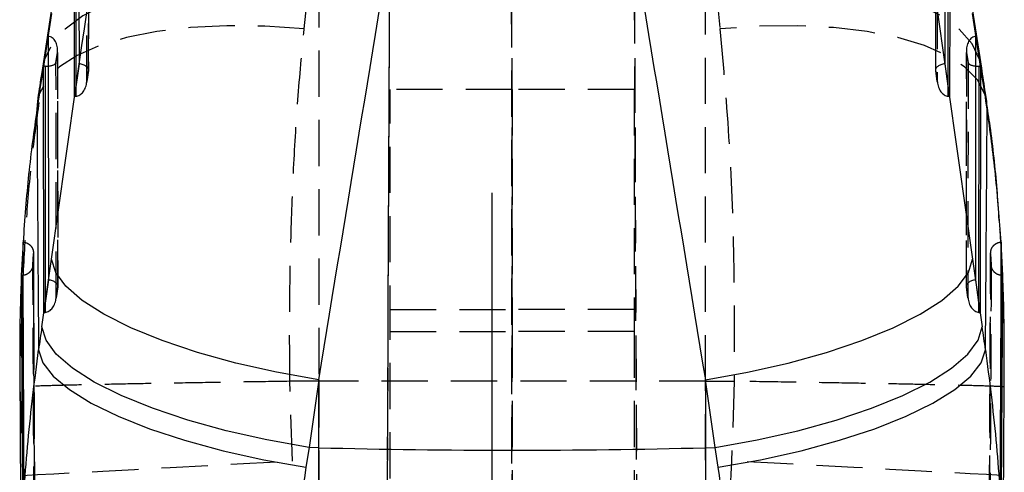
# Model space of a CAD drawing. Extents: x 30 to 368, y 10 to 283.
# Tile 23 of 26: x 210 to 238, y 249 to 262. Entities that reach past the tile are written whole.
import ezdxf

# ---------------------------------------------------------------- set-up
doc = ezdxf.new("R2010")
doc.units = 0
doc.linetypes.add('CENTERX2', pattern=[20.32, 12.7, -2.54, 2.54, -2.54])
doc.linetypes.add('HIDDEN', pattern=[1.905, 1.27, -0.635])
doc.layers.get('0').update_dxf_attribs({"linetype": 'CONTINUOUS'})

msp = doc.modelspace()

# ---------------------------------------------------------------- linework, layer by layer
at = {"color": 7, "linetype": 'HIDDEN'}
for p, q in [((220.35954, 197.537035), (220.685507, 272.172175)), ((223.990906, 272.093959), (224.002295, 197.414011)), ((227.320595, 272.093959), (227.646269, 197.52486)), ((212.367073, 266.277067), (212.371821, 260.325573)), ((212.374703, 260.346658), (212.369927, 266.334019)), ((235.635883, 266.334019), (235.631106, 260.346658)), ((235.633988, 260.325573), (235.638736, 266.277067)), ((212.328932, 260.022931), (212.324163, 265.999146)), ((235.681646, 265.999146), (235.676877, 260.022931)), ((220.359545, 198.195748), (220.648717, 264.380373)), ((224.002295, 198.095739), (223.992262, 263.854302)), ((227.646263, 198.207922), (227.359439, 263.854302)), ((218.293872, 261.473827), (218.427553, 262.768976)), ((218.69512, 262.779407), (218.69512, 251.788251)), ((229.310689, 251.788251), (229.310689, 262.779407)), ((229.578256, 262.768976), (229.711937, 261.473827)), ((211.53317, 254.408471), (211.528007, 260.880805)), ((236.477802, 260.880805), (236.472639, 254.408471)), ((211.482245, 260.545932), (211.525154, 260.823853)), ((211.525154, 260.823853), (211.530289, 254.387386)), ((236.47552, 254.387386), (236.480655, 260.823853)), ((236.480655, 260.823853), (236.523564, 260.545932)), ((211.487399, 254.084743), (211.482245, 260.545932)), ((212.3255, 259.993918), (212.373933, 260.335676)), ((212.371821, 260.325573), (212.328932, 260.022931)), ((235.631876, 260.335676), (235.680309, 259.993918)), ((235.676877, 260.022931), (235.633988, 260.325573)), ((236.523564, 260.545932), (236.51841, 254.084743)), ((212.027217, 259.894542), (212.027435, 259.6213)), ((220.652905, 253.154896), (220.652905, 259.807803)), ((224.002905, 259.807803), (220.652905, 259.807803)), ((224.002905, 259.807803), (224.002905, 253.154896)), ((227.352904, 259.807803), (224.002905, 259.807803)), ((227.352904, 259.807803), (227.352904, 253.154896)), ((235.978375, 259.6213), (235.978592, 259.894542)), ((210.847967, 254.988692), (210.86372, 255.293689)), ((210.863728, 255.291156), (210.847977, 254.985727)), ((210.86372, 255.293689), (210.863728, 255.291156)), ((210.892473, 249.393157), (210.865659, 255.302422)), ((237.140303, 255.302347), (237.10904, 248.493269)), ((237.142081, 255.291156), (237.142089, 255.293689)), ((237.157832, 254.985727), (237.142081, 255.291156)), ((237.142089, 255.293689), (237.157842, 254.988692)), ((210.847977, 254.985727), (210.847967, 254.988692)), ((237.157842, 254.988692), (237.157832, 254.985727)), ((211.483968, 254.055731), (211.5324, 254.397489)), ((211.530289, 254.387386), (211.487399, 254.084743)), ((236.473409, 254.397489), (236.521841, 254.055731)), ((236.51841, 254.084743), (236.47552, 254.387386)), ((237.501692, 253.645293), (237.474175, 254.409157)), ((211.185685, 253.956355), (211.185903, 253.683112)), ((236.819906, 253.683112), (236.820124, 253.956355)), ((220.652905, 253.760718), (224.002905, 253.760718)), ((227.352904, 253.760718), (224.002905, 253.760718)), ((220.652905, 253.154896), (224.002905, 253.154896)), ((220.652905, 201.493181), (220.652905, 253.154896)), ((227.352904, 253.154896), (224.002905, 253.154896)), ((224.002905, 253.154896), (224.002905, 201.493181)), ((227.352904, 253.154896), (227.352904, 201.493181)), ((237.512546, 251.948155), (237.509827, 252.451442)), ((210.488672, 252.101861), (210.490393, 251.631178)), ((237.513257, 251.948155), (237.512188, 252.104871)), ((217.900737, 251.787953), (217.902763, 251.787968)), ((217.973708, 249.601252), (217.900737, 251.787953)), ((218.69512, 251.788251), (217.902763, 251.787968)), ((218.69512, 251.788251), (218.69512, 236.281946)), ((229.310689, 236.281946), (229.310689, 251.788251)), ((229.310689, 251.788251), (230.103046, 251.787968)), ((230.105072, 251.787953), (230.032102, 249.601252)), ((230.103046, 251.787968), (230.105072, 251.787953)), ((210.490393, 251.631178), (210.575473, 249.201193)), ((218.69512, 236.281946), (217.973708, 249.601252)), ((230.032102, 249.601252), (229.310689, 236.281946)), ((210.890269, 249.373048), (210.894711, 248.480774))]:
    msp.add_line(p, q, dxfattribs=at)
at = {"color": 7, "linetype": 'CONTINUOUS'}
for p, q in [((212.10987, 266.724728), (212.114825, 260.512747)), ((235.890984, 260.512747), (235.895939, 266.724728)), ((211.988234, 259.619467), (211.983221, 265.904404)), ((236.022588, 265.904404), (236.017575, 259.619467)), ((211.376739, 262.140371), (211.109172, 260.396413)), ((236.896637, 260.396413), (236.62907, 262.140371)), ((211.359333, 261.893265), (211.091765, 260.149292)), ((236.914044, 260.149292), (236.646476, 261.893265)), ((211.141302, 260.45119), (211.26795, 261.271514)), ((211.26795, 261.271514), (211.273292, 254.574559)), ((236.732517, 254.574559), (236.737859, 261.271514)), ((236.737859, 261.271514), (236.864507, 260.45119)), ((211.146702, 253.68128), (211.141302, 260.45119)), ((212.114825, 260.512747), (211.988234, 259.619467)), ((236.017575, 259.619467), (235.890984, 260.512747)), ((236.864507, 260.45119), (236.859107, 253.68128)), ((210.970349, 259.478472), (210.958085, 259.265356)), ((210.577853, 255.613394), (210.530185, 254.696332)), ((210.57786, 255.611382), (210.577853, 255.613394)), ((237.427956, 255.613394), (237.427949, 255.611382)), ((237.475624, 254.696332), (237.427956, 255.613394)), ((211.093841, 253.28318), (211.359333, 255.145587)), ((236.646476, 255.145587), (236.911968, 253.28318)), ((210.530185, 254.696332), (210.530198, 254.693039)), ((210.543988, 254.696332), (210.530185, 254.696332)), ((210.530198, 254.693039), (210.565378, 247.7419)), ((237.461821, 254.696332), (237.424397, 254.702605)), ((237.440431, 247.7419), (237.475612, 254.693039)), ((237.475624, 254.696332), (237.461821, 254.696332)), ((237.474175, 254.409157), (237.463829, 254.696332)), ((237.475612, 254.693039), (237.475624, 254.696332)), ((211.273292, 254.574559), (211.146702, 253.68128)), ((236.859107, 253.68128), (236.732517, 254.574559)), ((210.486106, 252.101846), (210.535271, 245.490983)), ((218.69512, 251.83218), (218.429629, 249.96978)), ((218.69512, 249.96309), (218.69512, 251.83218)), ((229.310689, 251.83218), (229.310689, 249.96309)), ((229.576181, 249.96978), (229.310689, 251.83218)), ((218.429629, 249.96978), (218.34025, 249.427803)), ((218.69512, 249.96309), (218.429629, 249.96978)), ((218.69512, 237.783782), (218.69512, 249.96309)), ((229.310689, 249.96309), (229.576181, 249.96978)), ((229.310689, 249.96309), (229.310689, 237.783782)), ((229.665559, 249.427803), (229.576181, 249.96978))]:
    msp.add_line(p, q, dxfattribs=at)
at = {"color": 8, "linetype": 'CONTINUOUS'}
for p, q in [((212.022423, 265.903137), (212.027217, 259.894542)), ((235.978592, 259.894542), (235.983386, 265.903137)), ((211.109172, 260.396413), (211.091765, 260.149292)), ((211.180504, 260.449923), (211.185685, 253.956355)), ((236.820124, 253.956355), (236.825305, 260.449923)), ((236.914044, 260.149292), (236.896637, 260.396413)), ((237.047724, 259.265356), (237.035526, 259.47804))]:
    msp.add_line(p, q, dxfattribs=at)
at = {"color": 218, "linetype": 'CENTERX2'}
msp.add_line((223.452905, 204.020141), (223.452905, 256.971051), dxfattribs=at)
at = {"color": 7, "linetype": 'HIDDEN', "flags": 128}
for points in [[(218.427553, 262.768976), (217.353888, 262.828626), (216.312743, 262.821384), (215.323127, 262.747399), (214.403107, 262.607999), (213.569477, 262.40576), (212.837458, 262.144349), (212.220413, 261.828549), (211.729607, 261.464111), (211.374, 261.057712), (211.160085, 260.616757), (211.109172, 260.396413)], [(236.896637, 260.396413), (236.845725, 260.616757), (236.631809, 261.057712), (236.276202, 261.464111), (235.785396, 261.828549), (235.168351, 262.144349), (234.436332, 262.40576), (233.602702, 262.607999), (232.682682, 262.747399), (231.693066, 262.821384), (230.651921, 262.828626), (229.578256, 262.768976)], [(218.293872, 261.473827), (217.214675, 261.545308), (216.168437, 261.556573), (215.174454, 261.507429), (214.251059, 261.398785), (213.415286, 261.232637), (212.682547, 261.01204), (212.066361, 260.741077), (211.57809, 260.42474), (211.226741, 260.068871), (211.018795, 259.68001), (210.970349, 259.478472)], [(237.035526, 259.47804), (236.987015, 259.68001), (236.779068, 260.068871), (236.427719, 260.42474), (235.939448, 260.741077), (235.323262, 261.01204), (234.590523, 261.232637), (233.75475, 261.398785), (232.831355, 261.507429), (231.837373, 261.556573), (230.791134, 261.545308), (229.711937, 261.473827)], [(210.575473, 249.201193), (210.689497, 249.207444), (210.973534, 249.222874), (211.421541, 249.247156), (212.023989, 249.27976), (212.76806, 249.320008), (213.637927, 249.367036), (214.615084, 249.419845), (215.678744, 249.477312), (216.806281, 249.538213), (217.973708, 249.601252)], [(237.430336, 249.201193), (237.316313, 249.207444), (237.032275, 249.222874), (236.584268, 249.247156), (235.98182, 249.27976), (235.237749, 249.320008), (234.367882, 249.367036), (233.390726, 249.419845), (232.327065, 249.477312), (231.199528, 249.538213), (230.032102, 249.601252)]]:
    msp.add_lwpolyline(points, dxfattribs=at)
at = {"color": 7, "linetype": 'CONTINUOUS', "flags": 128}
for points in [[(218.69512, 251.83218), (217.538067, 252.039097), (216.420594, 252.291061), (215.366422, 252.582721), (214.397923, 252.907894), (213.535657, 253.259666), (212.797925, 253.630571), (212.200387, 254.012756), (211.755723, 254.39807), (211.473375, 254.778378), (211.359333, 255.145587)], [(229.310689, 251.83218), (230.467742, 252.039097), (231.585215, 252.291061), (232.639388, 252.582721), (233.607886, 252.907894), (234.470152, 253.259666), (235.207884, 253.630571), (235.805422, 254.012756), (236.250086, 254.39807), (236.532434, 254.778378), (236.646476, 255.145587)], [(218.429629, 249.96978), (217.272575, 250.176698), (216.155103, 250.428662), (215.10093, 250.720329), (214.132432, 251.045495), (213.270166, 251.397267), (212.532434, 251.768179), (211.934896, 252.150349), (211.490232, 252.535678), (211.207883, 252.915971), (211.093841, 253.28318)], [(229.576181, 249.96978), (230.733234, 250.176698), (231.850706, 250.428662), (232.904879, 250.720329), (233.873377, 251.045495), (234.735643, 251.397267), (235.473375, 251.768179), (236.070914, 252.150349), (236.515577, 252.535678), (236.797926, 252.915971), (236.911968, 253.28318)], [(211.004463, 252.654455), (211.120063, 252.300031), (211.403589, 251.932286), (211.849038, 251.558967), (212.446972, 251.18801), (213.184729, 250.827268), (214.046679, 250.484377), (215.014565, 250.16661), (216.067886, 249.880686), (217.184331, 249.632664), (218.34025, 249.427803)], [(229.665559, 249.427803), (230.821478, 249.632664), (231.937923, 249.880686), (232.991244, 250.16661), (233.95913, 250.484377), (234.821081, 250.827268), (235.558837, 251.18801), (236.156771, 251.558967), (236.60222, 251.932286), (236.885746, 252.300031), (237.001346, 252.654455)]]:
    msp.add_lwpolyline(points, dxfattribs=at)
at = {"color": 7, "linetype": 'CONTINUOUS'}
msp.add_arc((224.002905, 460.968835), 211.072493, 268.55904613, 271.44095387, dxfattribs=at)
for centre, major_axis, ratio, start_param, end_param in [((215.959413, 312.532347), (52.665878, 373.27607), 0.009293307, 4.559350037, 4.598489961), ((232.046396, 312.532347), (-52.665878, 373.27607), 0.009293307, 1.684695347, 1.72383527), ((224.002905, 311.548059), (60.744672, 373.439732), 0.011639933, 4.553685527, 4.592825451), ((224.002905, 311.548059), (-60.744672, 373.439732), 0.011639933, 1.690359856, 1.72949978), ((211.138517, 260.310179), (0.307396, 0.00048), 0.458727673, 1.433064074, 1.561024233), ((211.180613, 260.58284), (0.304348, -0.023234), 0.43446495, 4.745184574, 5.038681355), ((236.825196, 260.58284), (0.304348, 0.023234), 0.43446495, 4.386096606, 4.679593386), ((236.867292, 260.310179), (0.307396, -0.00048), 0.458727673, 1.58056842, 1.708528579), ((211.173985, 252.628176), (2.126161, 17.303353), 0.063383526, 1.12893537, 1.184929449), ((236.831824, 252.628176), (-2.126161, 17.303353), 0.063383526, 5.098255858, 5.154249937), ((212.547562, 235.716292), (7.212553, 58.697965), 0.063383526, 1.274660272, 1.285866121), ((235.458247, 235.716292), (-7.212553, 58.697965), 0.063383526, 4.997319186, 5.008525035)]:
    msp.add_ellipse(centre, major_axis=major_axis, ratio=ratio, start_param=start_param, end_param=end_param, dxfattribs=at)
at = {"color": 7, "linetype": 'HIDDEN'}
for centre, major_axis, ratio, start_param, end_param in [((211.223523, 260.860771), (0.03146, 0.412108), 0.734890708, 4.678886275, 6.240260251), ((236.782286, 260.860771), (-0.03146, 0.412108), 0.734890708, 0.042925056, 1.604299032), ((211.180613, 260.58284), (0.304348, -0.023234), 0.43446495, 5.038681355, 6.178598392), ((212.07019, 260.36249), (0.304322, -0.021334), 0.504707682, 6.180867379, 7.742241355), ((235.935619, 260.36249), (0.304322, 0.021334), 0.504707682, 1.682536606, 3.243910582), ((236.825196, 260.58284), (0.304348, 0.023234), 0.43446495, 3.246179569, 4.386096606), ((212.0273, 260.059841), (0.030752, 0.438652), 0.690579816, 3.243203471, 4.676617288), ((235.978509, 260.059841), (-0.030752, 0.438652), 0.690579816, 1.606568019, 3.039981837), ((211.985224, 259.762932), (0.307385, 0.004728), 0.466748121, 4.715004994, 4.842965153), ((236.020585, 259.762932), (0.307385, -0.004728), 0.466748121, 4.581812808, 4.709772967), ((211.228658, 254.424302), (0.304322, -0.021334), 0.504707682, 6.180867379, 7.742241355), ((236.777151, 254.424302), (0.304322, 0.021334), 0.504707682, 1.682536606, 3.243910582), ((211.185768, 254.121653), (0.030752, 0.438652), 0.690579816, 3.243203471, 4.676617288), ((236.820041, 254.121653), (-0.030752, 0.438652), 0.690579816, 1.606568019, 3.039981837), ((211.143691, 253.824743), (0.307385, 0.004728), 0.466748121, 4.715004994, 4.842965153), ((236.862118, 253.824743), (0.307385, -0.004728), 0.466748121, 4.581812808, 4.709772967)]:
    msp.add_ellipse(centre, major_axis=major_axis, ratio=ratio, start_param=start_param, end_param=end_param, dxfattribs=at)
for points, knots in [([(217.902763, 251.787968), (217.899211, 252.354285), (217.891399, 253.599886), (217.921256, 255.513649), (217.994573, 257.530745), (218.112664, 259.530235), (218.23347, 260.82596), (218.293872, 261.473827)], [0, 0, 0, 0, 0.170521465, 0.375057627, 0.579590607, 0.789794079, 1, 1, 1, 1]), ([(229.711937, 261.473827), (229.804141, 260.424518), (229.990268, 258.306337), (230.11008, 255.035791), (230.105325, 252.84), (230.103046, 251.787968)], [0, 0, 0, 0, 0.338341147, 0.682990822, 1, 1, 1, 1]), ([(211.0144, 259.450994), (210.949597, 258.979049), (210.806574, 257.937451), (210.660849, 256.28897), (210.562547, 254.534302), (210.519887, 253.251946), (210.522754, 252.55716), (210.523209, 252.446942)], [0, 0, 0, 0, 0.209046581, 0.461372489, 0.709624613, 0.953935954, 1, 1, 1, 1]), ([(237.463829, 254.696332), (237.457777, 254.904001), (237.442926, 255.413575), (237.402623, 255.91342), (237.378746, 256.20956)], [0, 0, 0, 0, 0.407536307, 1, 1, 1, 1]), ([(210.577853, 255.613394), (210.605133, 255.609583), (210.665689, 255.601123), (210.750007, 255.554178), (210.818855, 255.479964), (210.860551, 255.389024), (210.862697, 255.324441), (210.863718, 255.293689)], [0, 0, 0, 0, 0.170481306, 0.378449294, 0.588711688, 0.804165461, 1, 1, 1, 1]), ([(237.142089, 255.293689), (237.143681, 255.328829), (237.146864, 255.399121), (237.196674, 255.494703), (237.273298, 255.567424), (237.35596, 255.605045), (237.409129, 255.611211), (237.427956, 255.613394)], [0, 0, 0, 0, 0.2234395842, 0.4469693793, 0.667478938, 0.8822520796, 1, 1, 1, 1]), ([(210.863728, 255.291156), (210.864115, 255.197214), (210.866048, 254.727506), (210.874308, 252.754792), (210.883175, 250.876046), (210.890269, 249.373048)], [0, 0, 0, 0, 0.0476192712, 0.2380954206, 1, 1, 1, 1]), ([(237.111098, 248.480774), (237.111571, 248.574711), (237.113936, 249.044395), (237.123617, 251.01705), (237.133403, 253.193243), (237.14085, 254.993719), (237.142081, 255.291156)], [0, 0, 0, 0, 0.041380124, 0.20690021, 0.868980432, 1, 1, 1, 1]), ([(210.847967, 254.988692), (210.842734, 254.953568), (210.832265, 254.883297), (210.772591, 254.792049), (210.688639, 254.726629), (210.606942, 254.69907), (210.558317, 254.696955), (210.543988, 254.696332)], [0, 0, 0, 0, 0.230865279, 0.461870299, 0.688937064, 0.908336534, 1, 1, 1, 1]), ([(210.880726, 248.178184), (210.880226, 248.272121), (210.877728, 248.741805), (210.867493, 250.714459), (210.857148, 252.889709), (210.849274, 254.689234), (210.847977, 254.985727)], [0, 0, 0, 0, 0.041397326, 0.206986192, 0.869341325, 1, 1, 1, 1]), ([(237.157832, 254.985727), (237.157423, 254.89179), (237.155379, 254.422104), (237.1466, 252.449356), (237.136165, 250.274128), (237.126651, 248.474667), (237.125083, 248.178184)], [0, 0, 0, 0, 0.041396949, 0.206985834, 0.869341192, 1, 1, 1, 1]), ([(237.424397, 254.702605), (237.403862, 254.704925), (237.350152, 254.710994), (237.272824, 254.75685), (237.203737, 254.830728), (237.166135, 254.913099), (237.160136, 254.967801), (237.157845, 254.988692)], [0, 0, 0, 0, 0.142865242, 0.373672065, 0.608092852, 0.850329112, 1, 1, 1, 1]), ([(217.900737, 251.787953), (217.454381, 251.781281), (216.548724, 251.767745), (215.259689, 251.746819), (214.05297, 251.725857), (212.986282, 251.705629), (212.070102, 251.686313), (211.347059, 251.668703), (210.824264, 251.652848), (210.558404, 251.640857), (210.494061, 251.634134), (210.490816, 251.631519), (210.490393, 251.631178)], [0, 0, 0, 0, 0.11236462, 0.227987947, 0.340352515, 0.455975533, 0.568342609, 0.683968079, 0.796339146, 0.911968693, 0.988518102, 1, 1, 1, 1]), ([(229.310689, 251.788251), (227.548193, 251.788734), (224.009708, 251.789704), (220.471147, 251.788736), (218.69512, 251.788251)], [0, 0, 0, 0, 0.498093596, 1, 1, 1, 1]), ([(237.515416, 251.631178), (237.514993, 251.631519), (237.511749, 251.634134), (237.448417, 251.640749), (237.185552, 251.652708), (236.670559, 251.668381), (235.943722, 251.686145), (235.038341, 251.705253), (233.963961, 251.725646), (232.769817, 251.746425), (231.470035, 251.767538), (230.564375, 251.781083), (230.105072, 251.787953)], [0, 0, 0, 0, 0.011481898, 0.088031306, 0.200402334, 0.316031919, 0.428398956, 0.544024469, 0.656389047, 0.772012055, 0.88437674, 1, 1, 1, 1])]:
    msp.add_open_spline(points, degree=3, knots=knots, dxfattribs=at)
at = {"color": 7, "linetype": 'CONTINUOUS'}
for points, knots in [([(211.109172, 260.396413), (211.097574, 260.320679), (211.051201, 260.017864), (211.004999, 259.709639), (210.970352, 259.478502)], [0, 0, 0, 0, 0.250100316, 1, 1, 1, 1]), ([(237.035457, 259.478502), (237.023921, 259.55574), (236.977763, 259.864777), (236.931407, 260.168557), (236.896637, 260.396413)], [0, 0, 0, 0, 0.249930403, 1, 1, 1, 1]), ([(210.958085, 259.265356), (210.876278, 258.672285), (210.712059, 257.481774), (210.622702, 256.23637), (210.57786, 255.611382)], [0, 0, 0, 0, 0.498164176, 1, 1, 1, 1]), ([(210.958085, 259.265356), (210.968435, 257.700805), (210.983049, 255.49169), (210.999627, 253.295306), (211.004463, 252.654455)], [0, 0, 0, 0, 0.708224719, 1, 1, 1, 1]), ([(237.001346, 252.654455), (237.006183, 253.295306), (237.02276, 255.49169), (237.037374, 257.700805), (237.047724, 259.265356)], [0, 0, 0, 0, 0.291775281, 1, 1, 1, 1]), ([(237.378746, 256.20956), (237.360076, 256.491989), (237.302269, 257.366446), (237.186992, 258.457265), (237.061292, 259.246302), (237.025601, 259.470336)], [0, 0, 0, 0, 0.254622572, 0.788362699, 1, 1, 1, 1]), ([(237.427949, 255.611382), (237.383482, 256.231799), (237.294216, 257.477246), (237.130091, 258.667849), (237.047724, 259.265356)], [0, 0, 0, 0, 0.498147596, 1, 1, 1, 1]), ([(210.607576, 248.651579), (210.607198, 248.731149), (210.605038, 249.186553), (210.595977, 251.145258), (210.586487, 253.385643), (210.57926, 255.250173), (210.57786, 255.611382)], [0, 0, 0, 0, 0.034297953, 0.1962986, 0.844301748, 1, 1, 1, 1]), ([(237.427949, 255.611382), (237.427648, 255.533047), (237.425901, 255.078896), (237.418205, 253.121359), (237.40871, 250.879791), (237.399938, 249.01402), (237.398234, 248.651579)], [0, 0, 0, 0, 0.033767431, 0.195768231, 0.8437714, 1, 1, 1, 1]), ([(210.530198, 254.693039), (210.508362, 254.09534), (210.481169, 253.351018), (210.487522, 252.480424), (210.488322, 252.216844), (210.488672, 252.101861)], [0, 0, 0, 0, 0.696800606, 0.867734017, 1, 1, 1, 1]), ([(237.512188, 252.104871), (237.514664, 252.752543), (237.517984, 253.621452), (237.484211, 254.475568), (237.475612, 254.693039)], [0, 0, 0, 0, 0.745385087, 1, 1, 1, 1]), ([(237.509827, 252.451442), (237.513269, 252.832361), (237.516878, 253.231832), (237.502366, 253.626943), (237.501692, 253.645293)], [0, 0, 0, 0, 0.953557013, 1, 1, 1, 1]), ([(237.473293, 245.476618), (237.47357, 245.510176), (237.491663, 247.704755), (237.504929, 249.921779), (237.517992, 252.104901)], [0, 0, 0, 0, 0.015291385, 1, 1, 1, 1]), ([(218.34025, 249.427803), (218.181051, 248.214767), (217.85933, 245.763376), (217.976349, 243.226658), (218.035463, 241.945199)], [0, 0, 0, 0, 0.494835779, 1, 1, 1, 1]), ([(229.970346, 241.945199), (230.028967, 243.200736), (230.147403, 245.73735), (229.827248, 248.189422), (229.665559, 249.427803)], [0, 0, 0, 0, 0.494965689, 1, 1, 1, 1])]:
    msp.add_open_spline(points, degree=3, knots=knots, dxfattribs=at)
at = {"color": 8, "linetype": 'CONTINUOUS'}
for points, knots in [([(210.543988, 254.696332), (210.549122, 253.536604), (210.559014, 251.30219), (210.570612, 249.06778), (210.576191, 247.993097)], [0, 0, 0, 0, 0.51903007, 1, 1, 1, 1]), ([(237.429682, 248.005807), (237.435239, 249.076254), (237.446815, 251.306428), (237.456688, 253.536604), (237.461821, 254.696332)], [0, 0, 0, 0, 0.47998377, 1, 1, 1, 1]), ([(210.541613, 245.502651), (210.541475, 246.202872), (210.541167, 247.762439), (210.688836, 250.153743), (210.899255, 251.820888), (211.004463, 252.654455)], [0, 0, 0, 0, 0.2894789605, 0.644741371, 1, 1, 1, 1]), ([(237.001346, 252.654455), (237.105182, 251.833448), (237.312854, 250.191427), (237.462842, 247.80864), (237.46394, 246.244244), (237.464444, 245.526202)], [0, 0, 0, 0, 0.351073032, 0.702148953, 1, 1, 1, 1])]:
    msp.add_open_spline(points, degree=3, knots=knots, dxfattribs=at)

doc.saveas('drawing.dxf')
